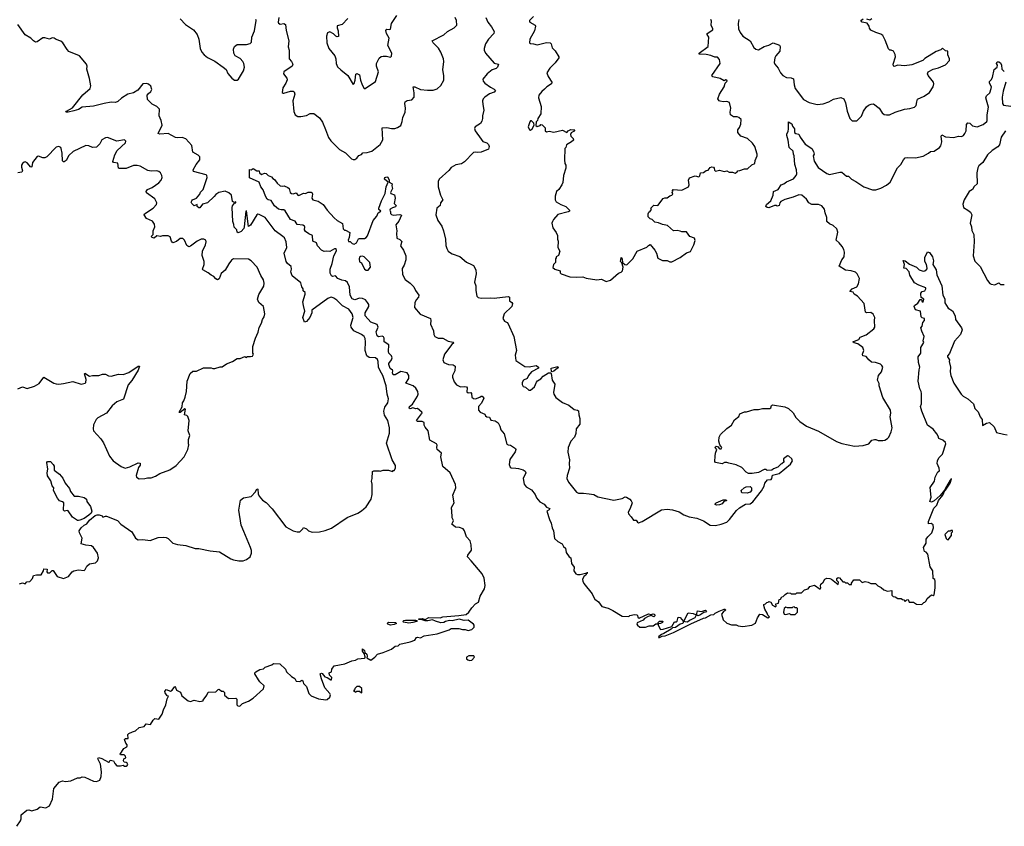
# Model space of a CAD drawing. Extents: x 2240384 to 2404287, y 351326 to 526670.
# Tile 161 of 256: x 2307606 to 2318145, y 445494 to 454122. Entities that reach past the tile are written whole.
import ezdxf

# ---------------------------------------------------------------- set-up
doc = ezdxf.new("R2010")
doc.units = 0

msp = doc.modelspace()

# ---------------------------------------------------------------- linework, layer by layer
at = {"layer": '0CON20XD'}
for points in [[(2309325, 454130), (2309380, 454070), (2309465, 454013), (2309505, 453965), (2309525, 453915), (2309537, 453815), (2309556, 453776), (2309581, 453745), (2309615, 453718), (2309695, 453679), (2309785, 453614), (2309815, 453589), (2309835, 453547), (2309876, 453496), (2309907, 453477), (2309933, 453477), (2309948, 453485), (2310001, 453575), (2310012, 453615), (2310006, 453655), (2309995, 453677), (2309965, 453707), (2309913, 453735), (2309897, 453765), (2309894, 453806), (2309904, 453836), (2309935, 453858), (2310035, 453858), (2310072, 453868), (2310087, 453883), (2310090, 453935), (2310118, 454005), (2310136, 454115), (2310135, 454126)], [(2310381, 454145), (2310372, 454095), (2310376, 454085), (2310395, 454074), (2310435, 454080), (2310450, 454070), (2310458, 454008), (2310488, 453895), (2310481, 453831), (2310490, 453795), (2310489, 453705), (2310516, 453675), (2310530, 453645), (2310523, 453625), (2310434, 453565), (2310429, 453545), (2310466, 453496), (2310468, 453478), (2310456, 453444), (2310423, 453395), (2310417, 453345), (2310425, 453337), (2310435, 453337), (2310505, 453358), (2310535, 453359), (2310545, 453352), (2310550, 453325), (2310529, 453255), (2310539, 453139), (2310555, 453105), (2310585, 453086), (2310615, 453086), (2310675, 453098), (2310715, 453119), (2310755, 453119), (2310814, 453074), (2310847, 453025), (2310879, 452949), (2310912, 452862), (2310936, 452825), (2311028, 452735), (2311095, 452700), (2311158, 452635), (2311175, 452627), (2311195, 452627), (2311215, 452640), (2311235, 452670), (2311265, 452680), (2311280, 452700), (2311327, 452703), (2311374, 452715), (2311465, 452786), (2311492, 452838), (2311485, 452967), (2311535, 452969), (2311587, 452957), (2311622, 452958), (2311651, 452969), (2311685, 452992), (2311701, 453035), (2311707, 453075), (2311732, 453135), (2311736, 453175), (2311729, 453225), (2311733, 453245), (2311755, 453259), (2311805, 453266), (2311827, 453295), (2311830, 453340), (2311818, 453405), (2311835, 453406), (2311895, 453377), (2311972, 453368), (2312033, 453367), (2312075, 453384), (2312115, 453420), (2312147, 453475), (2312147, 453525), (2312135, 453585), (2312146, 453676), (2312144, 453705), (2312115, 453775), (2312088, 453818), (2312032, 453875), (2312020, 453895), (2312145, 453960), (2312186, 453995), (2312256, 454034), (2312285, 454065), (2312283, 454115), (2312269, 454145)], [(2311119, 454135), (2311059, 454071), (2311004, 454056), (2311004, 454036), (2311016, 454004), (2311018, 453942), (2311005, 453939), (2310991, 453945), (2310965, 453971), (2310925, 453991), (2310899, 453981), (2310889, 453945), (2310892, 453875), (2310914, 453815), (2310978, 453735), (2310990, 453705), (2310994, 453654), (2311009, 453619), (2311042, 453585), (2311118, 453525), (2311175, 453430), (2311185, 453440), (2311196, 453475), (2311205, 453538), (2311215, 453547), (2311243, 453533), (2311254, 453475), (2311273, 453425), (2311295, 453388), (2311305, 453387), (2311415, 453460), (2311447, 453565), (2311426, 453625), (2311424, 453655), (2311455, 453711), (2311475, 453729), (2311495, 453734), (2311534, 453734), (2311575, 453722), (2311587, 453733), (2311588, 453765), (2311547, 453845), (2311561, 453925), (2311531, 453975), (2311524, 454006), (2311535, 454022), (2311565, 454017), (2311575, 454022), (2311587, 454083), (2311644, 454166)], [(2312596, 454145), (2312616, 454095), (2312656, 454045), (2312684, 453995), (2312681, 453975), (2312625, 453915), (2312592, 453865), (2312577, 453815), (2312577, 453795), (2312591, 453765), (2312685, 453658), (2312730, 453645), (2312720, 453615), (2312705, 453602), (2312663, 453587), (2312608, 453542), (2312564, 453485), (2312568, 453465), (2312585, 453445), (2312645, 453401), (2312685, 453381), (2312699, 453365), (2312685, 453346), (2312635, 453328), (2312586, 453295), (2312568, 453275), (2312561, 453255), (2312562, 453215), (2312574, 453155), (2312558, 453095), (2312561, 453065), (2312554, 453036), (2312537, 453013), (2312483, 452975), (2312473, 452957), (2312480, 452935), (2312546, 452846), (2312565, 452821), (2312605, 452804), (2312625, 452788), (2312632, 452765), (2312623, 452737), (2312545, 452704), (2312505, 452701), (2312485, 452706), (2312465, 452701), (2312368, 452602), (2312335, 452580), (2312275, 452569), (2312225, 452542), (2312199, 452511), (2312095, 452418), (2312087, 452393), (2312087, 452335), (2312112, 452245), (2312134, 452195), (2312112, 452165), (2312108, 452135), (2312072, 452105), (2312061, 452035), (2312082, 451975), (2312124, 451915), (2312142, 451865), (2312164, 451776), (2312166, 451706), (2312177, 451675), (2312193, 451645), (2312206, 451636), (2312235, 451619), (2312318, 451588), (2312387, 451527), (2312443, 451503), (2312463, 451493), (2312487, 451445), (2312492, 451405), (2312473, 451315), (2312488, 451275), (2312488, 451225), (2312500, 451165), (2312515, 451150), (2312545, 451143), (2312642, 451148), (2312685, 451144), (2312835, 451160), (2312847, 451155), (2312848, 451115), (2312875, 451098), (2312882, 451085), (2312872, 451055), (2312790, 450975), (2312778, 450925), (2312797, 450897), (2312823, 450883), (2312835, 450868), (2312895, 450735), (2312922, 450585), (2312910, 450535), (2312916, 450476), (2313014, 450414), (2313060, 450410), (2313135, 450423), (2313160, 450405), (2313158, 450395), (2313086, 450355), (2313053, 450317), (2313037, 450285), (2313000, 450265), (2312985, 450240), (2312985, 450220), (2312995, 450200), (2313021, 450191), (2313055, 450160), (2313072, 450158), (2313116, 450195), (2313136, 450244), (2313150, 450260), (2313185, 450280), (2313210, 450310), (2313265, 450346), (2313290, 450345), (2313296, 450336), (2313306, 450265), (2313334, 450225), (2313319, 450135), (2313323, 450115), (2313345, 450082), (2313415, 450027), (2313485, 449998), (2313542, 449952), (2313575, 449947), (2313588, 449938), (2313590, 449895), (2313600, 449855), (2313600, 449795), (2313563, 449745), (2313557, 449695), (2313544, 449656), (2313504, 449615), (2313476, 449545), (2313474, 449495), (2313492, 449415), (2313487, 449375), (2313491, 449325), (2313466, 449245), (2313462, 449215), (2313482, 449175), (2313565, 449067), (2313586, 449056), (2313642, 449058), (2313701, 449049), (2313752, 449042), (2313795, 449020), (2313965, 448981), (2314055, 448999), (2314085, 449020), (2314100, 449015), (2314135, 448992), (2314152, 448975), (2314160, 448955), (2314142, 448895), (2314120, 448855), (2314123, 448835), (2314152, 448805), (2314175, 448770), (2314205, 448770), (2314217, 448747), (2314231, 448741), (2314268, 448755), (2314475, 448878), (2314535, 448888), (2314595, 448878), (2314665, 448858), (2314715, 448826), (2314770, 448805), (2314855, 448791), (2314925, 448761), (2314995, 448717), (2315055, 448710), (2315115, 448725), (2315175, 448748), (2315203, 448775), (2315277, 448873), (2315309, 448901), (2315375, 448940), (2315425, 448944), (2315452, 448965), (2315547, 449083), (2315576, 449134), (2315580, 449165), (2315611, 449199), (2315648, 449205), (2315658, 449215), (2315665, 449250), (2315735, 449268), (2315855, 449368), (2315878, 449405), (2315870, 449425), (2315840, 449455), (2315823, 449457), (2315780, 449425), (2315780, 449405), (2315787, 449393), (2315765, 449370), (2315752, 449368), (2315720, 449335), (2315673, 449317), (2315655, 449302), (2315605, 449300), (2315595, 449310), (2315575, 449310), (2315515, 449278), (2315445, 449267), (2315407, 449267), (2315381, 449281), (2315335, 449333), (2315275, 449361), (2315195, 449377), (2315175, 449387), (2315150, 449385), (2315125, 449372), (2315054, 449384), (2315048, 449395), (2315050, 449455), (2315053, 449485), (2315068, 449525), (2315050, 449545), (2315052, 449555), (2315060, 449560), (2315082, 449555), (2315094, 449534), (2315101, 449531), (2315115, 449532), (2315122, 449545), (2315100, 449575), (2315090, 449615), (2315093, 449655), (2315108, 449685), (2315175, 449748), (2315226, 449784), (2315257, 449843), (2315303, 449877), (2315315, 449908), (2315365, 449927), (2315385, 449928), (2315467, 449953), (2315515, 449952), (2315555, 449962), (2315635, 449963), (2315645, 449970), (2315653, 449997), (2315665, 450003), (2315795, 449982), (2315835, 449962), (2315885, 449918), (2315915, 449868), (2315956, 449826), (2316026, 449776), (2316155, 449720), (2316350, 449610), (2316405, 449589), (2316542, 449562), (2316634, 449566), (2316694, 449586), (2316726, 449624), (2316755, 449633), (2316770, 449630), (2316795, 449622), (2316845, 449620), (2316865, 449623), (2316896, 449644), (2316908, 449655), (2316933, 449715), (2316943, 449755), (2316924, 449875), (2316932, 449915), (2316925, 449945), (2316845, 450082), (2316806, 450205), (2316805, 450230), (2316789, 450265), (2316798, 450315), (2316830, 450355), (2316844, 450405), (2316834, 450425), (2316819, 450439), (2316765, 450456), (2316725, 450459), (2316693, 450483), (2316665, 450518), (2316632, 450525), (2316628, 450545), (2316642, 450585), (2316631, 450615), (2316576, 450655), (2316538, 450665), (2316523, 450675), (2316588, 450702), (2316603, 450727), (2316668, 450752), (2316747, 450815), (2316760, 450835), (2316754, 450904), (2316758, 450938), (2316742, 450972), (2316715, 450990), (2316675, 450987), (2316658, 450995), (2316644, 451085), (2316574, 451164), (2316537, 451185), (2316526, 451206), (2316492, 451215), (2316517, 451245), (2316566, 451264), (2316584, 451296), (2316594, 451354), (2316571, 451405), (2316552, 451422), (2316505, 451436), (2316445, 451442), (2316377, 451485), (2316406, 451555), (2316431, 451585), (2316434, 451635), (2316426, 451665), (2316408, 451695), (2316377, 451737), (2316346, 451765), (2316362, 451848), (2316354, 451884), (2316312, 451922), (2316275, 451938), (2316244, 451964), (2316246, 452005), (2316228, 452055), (2316222, 452095), (2316190, 452130), (2316156, 452146), (2316085, 452146), (2316054, 452165), (2316027, 452203), (2315977, 452245), (2315945, 452249), (2315885, 452225), (2315795, 452198), (2315753, 452177), (2315741, 452165), (2315735, 452134), (2315715, 452128), (2315705, 452136), (2315684, 452136), (2315625, 452110), (2315605, 452113), (2315593, 452125), (2315601, 452145), (2315647, 452183), (2315672, 452245), (2315676, 452285), (2315725, 452306), (2315756, 452355), (2315785, 452367), (2315815, 452389), (2315889, 452421), (2315918, 452455), (2315924, 452475), (2315921, 452515), (2315902, 452572), (2315896, 452665), (2315887, 452685), (2315884, 452715), (2315842, 452755), (2315831, 452835), (2315816, 452885), (2315817, 452903), (2315832, 452928), (2315836, 452954), (2315835, 453030), (2315869, 453009), (2315878, 452985), (2315900, 452955), (2315899, 452915), (2315914, 452904), (2315945, 452897), (2315959, 452865), (2316012, 452792), (2316083, 452745), (2316102, 452712), (2316108, 452685), (2316100, 452665), (2316108, 452608), (2316151, 452541), (2316246, 452476), (2316275, 452466), (2316385, 452491), (2316405, 452490), (2316455, 452448), (2316477, 452447), (2316508, 452415), (2316555, 452393), (2316641, 452335), (2316735, 452304), (2316768, 452302), (2316825, 452319), (2316885, 452354), (2316924, 452386), (2317001, 452539), (2317036, 452574), (2317067, 452625), (2317085, 452643), (2317105, 452649), (2317196, 452644), (2317275, 452664), (2317335, 452694), (2317355, 452711), (2317395, 452716), (2317451, 452755), (2317466, 452774), (2317475, 452815), (2317470, 452875), (2317475, 452891), (2317515, 452871), (2317605, 452861), (2317655, 452876), (2317687, 452873), (2317707, 452883), (2317724, 452905), (2317736, 452935), (2317739, 453001), (2317755, 453020), (2317775, 453014), (2317805, 452986), (2317855, 452976), (2317917, 453003), (2317956, 453034), (2317962, 453045), (2317961, 453105), (2317975, 453185), (2317947, 453285), (2317953, 453307), (2317990, 453340), (2318004, 453385), (2318006, 453406), (2317988, 453445), (2317988, 453462), (2318005, 453478), (2318020, 453505), (2318035, 453590), (2318070, 453615), (2318072, 453635), (2318060, 453655), (2318070, 453670), (2318085, 453672), (2318105, 453662), (2318116, 453636)], [(2313104, 454155), (2313063, 454115), (2313062, 454105), (2313068, 454095), (2313123, 454065), (2313128, 454055), (2313116, 454005), (2313067, 453915), (2313063, 453875), (2313075, 453868), (2313105, 453866), (2313145, 453854), (2313245, 453879), (2313285, 453876), (2313294, 453865), (2313305, 453822), (2313338, 453788), (2313376, 453725), (2313376, 453715), (2313338, 453662), (2313282, 453605), (2313250, 453555), (2313262, 453515), (2313302, 453455), (2313298, 453435), (2313248, 453405), (2313225, 453378), (2313194, 453356), (2313164, 453315), (2313160, 453285), (2313187, 453195), (2313183, 453117), (2313152, 453065), (2313147, 453043), (2313135, 453030), (2313132, 452992), (2313145, 452980), (2313178, 452992), (2313185, 453000), (2313198, 452998), (2313230, 452965), (2313232, 452935), (2313244, 452924), (2313275, 452930), (2313325, 452919), (2313415, 452939), (2313464, 452916), (2313478, 452935), (2313505, 452949), (2313548, 452945), (2313535, 452928), (2313508, 452912), (2313500, 452895), (2313506, 452875), (2313531, 452851), (2313533, 452835), (2313514, 452816), (2313460, 452785), (2313450, 452755), (2313440, 452745), (2313438, 452625), (2313442, 452585), (2313452, 452565), (2313452, 452535), (2313428, 452455), (2313419, 452381), (2313410, 452355), (2313377, 452305), (2313352, 452285), (2313338, 452235), (2313338, 452195), (2313350, 452175), (2313397, 452147), (2313450, 452125), (2313492, 452085), (2313490, 452075), (2313475, 452068), (2313365, 452037), (2313318, 451985), (2313308, 451965), (2313303, 451945), (2313313, 451895), (2313350, 451845), (2313363, 451815), (2313363, 451775), (2313370, 451755), (2313367, 451687), (2313388, 451645), (2313375, 451600), (2313350, 451585), (2313350, 451575), (2313340, 451565), (2313340, 451525), (2313320, 451505), (2313313, 451473), (2313333, 451453), (2313390, 451435), (2313390, 451415), (2313400, 451405), (2313495, 451370), (2313565, 451367), (2313635, 451372), (2313668, 451358), (2313785, 451340), (2313835, 451348), (2313885, 451322), (2313930, 451335), (2314015, 451410), (2314045, 451423), (2314057, 451435), (2314064, 451475), (2314052, 451522), (2314038, 451535), (2314045, 451580), (2314055, 451560), (2314060, 451525), (2314084, 451504), (2314105, 451501), (2314169, 451565), (2314215, 451648), (2314320, 451690), (2314335, 451707), (2314355, 451716), (2314406, 451656), (2314423, 451625), (2314435, 451573), (2314488, 451548), (2314535, 451548), (2314565, 451533), (2314585, 451533), (2314675, 451577), (2314745, 451629), (2314786, 451644), (2314823, 451715), (2314835, 451760)], [(2314835, 451760), (2314830, 451785), (2314780, 451805), (2314745, 451852), (2314695, 451852), (2314675, 451862), (2314645, 451866), (2314604, 451864), (2314540, 451920), (2314485, 451930), (2314445, 451950), (2314405, 451957), (2314376, 451986), (2314354, 451994), (2314332, 452015), (2314332, 452045), (2314340, 452065), (2314356, 452074), (2314367, 452093), (2314362, 452105), (2314368, 452115), (2314395, 452140), (2314438, 452135), (2314495, 452208), (2314513, 452217), (2314535, 452218), (2314565, 452240), (2314588, 452245), (2314598, 452255), (2314590, 452275), (2314597, 452283), (2314592, 452295), (2314600, 452305), (2314695, 452300), (2314765, 452333), (2314771, 452355), (2314764, 452405), (2314775, 452430), (2314835, 452452), (2314877, 452443), (2314887, 452453), (2314892, 452485), (2314925, 452489), (2314952, 452508), (2314976, 452514), (2314998, 452542), (2315015, 452548), (2315034, 452544), (2315041, 452535), (2315042, 452512), (2315053, 452503), (2315095, 452514), (2315145, 452499), (2315175, 452507), (2315201, 452491), (2315235, 452492), (2315265, 452479), (2315286, 452494), (2315293, 452507), (2315315, 452508), (2315365, 452528), (2315395, 452528), (2315441, 452569), (2315473, 452585), (2315477, 452615), (2315498, 452665), (2315498, 452685), (2315473, 452765), (2315450, 452800), (2315395, 452850), (2315325, 452878), (2315292, 452915), (2315293, 452945), (2315310, 452970), (2315323, 453005), (2315329, 453055), (2315305, 453076), (2315285, 453082), (2315245, 453083), (2315215, 453104), (2315209, 453135), (2315218, 453175), (2315205, 453237), (2315175, 453248), (2315135, 453244), (2315105, 453250), (2315094, 453254), (2315077, 453275), (2315095, 453326), (2315146, 453405), (2315156, 453444), (2315178, 453465), (2315175, 453477), (2315165, 453479), (2315145, 453470), (2315105, 453494), (2315025, 453511), (2315014, 453525), (2315104, 453655), (2315095, 453698), (2315075, 453720), (2315045, 453721), (2315005, 453738), (2314955, 453749), (2314883, 453753), (2314878, 453755), (2314879, 453765), (2314974, 453835), (2314984, 453934), (2314963, 453963), (2314964, 453975), (2315024, 454015), (2315026, 454025), (2315007, 454065), (2315012, 454105), (2315002, 454125)], [(2315303, 454125), (2315297, 454083), (2315301, 454025), (2315318, 453985), (2315346, 453946), (2315426, 453895), (2315464, 453825), (2315486, 453806), (2315515, 453801), (2315575, 453834), (2315625, 453849), (2315670, 453875), (2315739, 453849), (2315744, 453835), (2315742, 453785), (2315698, 453735), (2315688, 453715), (2315682, 453665), (2315688, 453645), (2315724, 453604), (2315748, 453555), (2315775, 453526), (2315815, 453505), (2315862, 453502), (2315889, 453489), (2315894, 453425), (2315906, 453386), (2315995, 453270), (2316055, 453237), (2316143, 453217), (2316205, 453223), (2316265, 453244), (2316315, 453273), (2316395, 453290), (2316428, 453275), (2316444, 453234), (2316463, 453145), (2316492, 453065), (2316515, 453042), (2316545, 453040), (2316565, 453040), (2316615, 453090), (2316638, 453145), (2316670, 453190), (2316692, 453208), (2316721, 453219), (2316745, 453222), (2316806, 453176), (2316836, 453126), (2316860, 453110), (2316885, 453104), (2316915, 453106), (2316976, 453134), (2317075, 453166), (2317135, 453171), (2317184, 453186), (2317202, 453205), (2317207, 453245), (2317217, 453273), (2317286, 453304), (2317345, 453342), (2317382, 453405), (2317390, 453435), (2317388, 453455), (2317330, 453525), (2317322, 453545), (2317330, 453565), (2317385, 453592), (2317442, 453608), (2317515, 453638), (2317558, 453685), (2317558, 453705), (2317540, 453745), (2317540, 453785), (2317515, 453790), (2317485, 453818), (2317465, 453800), (2317415, 453782), (2317295, 453707), (2317274, 453686), (2317155, 453638), (2317075, 453628), (2317005, 453636), (2316965, 453620), (2316958, 453628), (2316957, 453645), (2316980, 453725), (2316975, 453750), (2316958, 453785), (2316935, 453798), (2316918, 453798), (2316905, 453810), (2316870, 453905), (2316845, 453952), (2316825, 453967), (2316770, 453985), (2316715, 454012), (2316703, 454033), (2316700, 454055), (2316678, 454085), (2316625, 454097), (2316610, 454115), (2316635, 454131)], [(2316670, 454130), (2316705, 454121), (2316728, 454135)], [(2311465, 450365), (2311447, 450405), (2311443, 450465), (2311435, 450489), (2311415, 450504), (2311345, 450510), (2311323, 450525), (2311303, 450585), (2311306, 450676), (2311303, 450713), (2311294, 450734), (2311266, 450756), (2311184, 450794), (2311153, 450833), (2311152, 450855), (2311174, 450935), (2311165, 450975), (2311128, 451025), (2311061, 451061), (2311002, 451122), (2310967, 451145), (2310945, 451153), (2310929, 451151), (2310905, 451140), (2310734, 451015), (2310734, 450985), (2310711, 450935), (2310676, 450894), (2310655, 450887), (2310638, 450935), (2310659, 451005), (2310644, 451064), (2310636, 451105), (2310661, 451185), (2310660, 451205), (2310642, 451222), (2310642, 451245), (2310626, 451266), (2310617, 451307), (2310522, 451382), (2310510, 451425), (2310516, 451455), (2310512, 451482), (2310473, 451513), (2310458, 451535), (2310436, 451625), (2310466, 451686), (2310457, 451747), (2310439, 451789), (2310424, 451805), (2310341, 451865), (2310235, 452007), (2310170, 452040), (2310155, 452042), (2310145, 452034), (2310075, 451925), (2310055, 451909), (2310035, 452078), (2310025, 452075), (2310010, 451905), (2310005, 451890), (2309975, 451856), (2309945, 451844), (2309935, 451850), (2309931, 451875), (2309903, 451903), (2309900, 451930), (2309887, 451965), (2309882, 452115), (2309885, 452130), (2309905, 452160), (2309918, 452165), (2309920, 452175), (2309905, 452168), (2309885, 452178), (2309875, 452245), (2309845, 452269), (2309805, 452289), (2309736, 452275), (2309706, 452254), (2309689, 452231), (2309615, 452164), (2309562, 452148), (2309535, 452110), (2309525, 452110), (2309506, 452125), (2309506, 452146), (2309475, 452132), (2309450, 452155), (2309442, 452172), (2309448, 452185), (2309457, 452195), (2309497, 452213), (2309533, 452255), (2309542, 452278), (2309569, 452305), (2309614, 452434), (2309610, 452455), (2309602, 452462), (2309465, 452498), (2309464, 452515), (2309496, 452574), (2309533, 452625), (2309534, 452655), (2309516, 452675), (2309461, 452705), (2309449, 452775), (2309385, 452848), (2309345, 452863), (2309295, 452859), (2309275, 452862), (2309195, 452906), (2309105, 452899), (2309089, 452905), (2309131, 452995), (2309121, 453045), (2309098, 453095), (2309101, 453165), (2309075, 453194), (2309025, 453219), (2308975, 453270), (2308972, 453315), (2308981, 453329), (2309011, 453355), (2309019, 453375), (2309010, 453410), (2308985, 453434), (2308965, 453441), (2308925, 453437), (2308872, 453368), (2308825, 453341), (2308763, 453327), (2308695, 453283), (2308655, 453246), (2308632, 453238), (2308585, 453242), (2308510, 453225), (2308395, 453199), (2308275, 453188), (2308235, 453162), (2308185, 453146), (2308125, 453132), (2308100, 453135), (2308108, 453145), (2308170, 453180), (2308283, 453317), (2308362, 453385), (2308366, 453415), (2308353, 453495), (2308324, 453595), (2308327, 453625), (2308320, 453645), (2308246, 453736), (2308133, 453783), (2308113, 453805), (2308069, 453875), (2308045, 453891), (2307995, 453910), (2307975, 453926), (2307955, 453930), (2307925, 453914), (2307875, 453930), (2307855, 453930), (2307795, 453887), (2307775, 453883), (2307753, 453895), (2307725, 453924), (2307665, 453962), (2307585, 454071)], [(2318116, 453636), (2318118, 453595), (2318145, 453570)], [(2318162, 453455), (2318132, 453358), (2318121, 453295), (2318127, 453225), (2318135, 453208), (2318215, 453198)], [(2313075, 452941), (2313092, 452955), (2313112, 452995), (2313110, 453015), (2313085, 453040), (2313075, 453040), (2313065, 453030), (2313050, 452975), (2313063, 452945), (2313075, 452941)], [(2307585, 450172), (2307635, 450196), (2307685, 450178), (2307765, 450202), (2307815, 450231), (2307865, 450298), (2307970, 450235), (2307995, 450226), (2308025, 450222), (2308075, 450229), (2308175, 450252), (2308265, 450223), (2308307, 450233), (2308315, 450240), (2308316, 450275), (2308300, 450335), (2308305, 450340), (2308355, 450310), (2308385, 450317), (2308455, 450318), (2308491, 450329), (2308525, 450330), (2308557, 450313), (2308585, 450308), (2308665, 450332), (2308715, 450328), (2308775, 450349), (2308875, 450417), (2308890, 450415), (2308876, 450375), (2308806, 450264), (2308768, 450215), (2308716, 450064), (2308647, 450033), (2308597, 449993), (2308535, 449912), (2308442, 449865), (2308424, 449846), (2308395, 449790), (2308393, 449745), (2308398, 449725), (2308475, 449638), (2308503, 449595), (2308568, 449455), (2308605, 449403), (2308694, 449344), (2308736, 449326), (2308785, 449338), (2308875, 449383), (2308895, 449378), (2308896, 449356), (2308879, 449331), (2308852, 449245), (2308857, 449227), (2308885, 449211), (2308945, 449213), (2308975, 449223), (2309015, 449220), (2309059, 449241), (2309105, 449267), (2309214, 449306), (2309282, 449355), (2309368, 449445), (2309406, 449524), (2309418, 449575), (2309412, 449585), (2309413, 449633), (2309427, 449675), (2309410, 449725), (2309420, 449835), (2309406, 449876), (2309395, 449888), (2309372, 449895), (2309380, 449955), (2309375, 449958), (2309325, 449922), (2309315, 449920), (2309313, 449925), (2309345, 449980), (2309348, 450025), (2309362, 450045), (2309378, 450085), (2309390, 450145), (2309398, 450255), (2309431, 450339), (2309458, 450362), (2309497, 450363), (2309575, 450398), (2309655, 450400), (2309675, 450390), (2309695, 450390), (2309751, 450409), (2309772, 450408), (2309819, 450441), (2309884, 450466), (2309933, 450497), (2309965, 450497), (2310015, 450520), (2310025, 450510), (2310045, 450520), (2310075, 450518), (2310097, 450523), (2310110, 450545), (2310100, 450555), (2310102, 450625), (2310130, 450715), (2310160, 450780), (2310171, 450829), (2310196, 450875), (2310204, 450915), (2310223, 450945), (2310231, 450975), (2310216, 451056), (2310165, 451097), (2310153, 451133), (2310165, 451182), (2310218, 451272), (2310224, 451305), (2310215, 451338), (2310186, 451385), (2310147, 451475), (2310085, 451542), (2310055, 451559), (2309895, 451564), (2309875, 451551), (2309845, 451512), (2309805, 451443), (2309763, 451407), (2309741, 451349), (2309725, 451340), (2309705, 451349), (2309685, 451374), (2309655, 451390), (2309625, 451416), (2309566, 451446), (2309564, 451455), (2309581, 451505), (2309582, 451535), (2309560, 451600), (2309563, 451647), (2309596, 451715), (2309603, 451745), (2309598, 451765), (2309576, 451776), (2309550, 451775), (2309505, 451754), (2309435, 451701), (2309415, 451694), (2309395, 451707), (2309371, 451765), (2309353, 451783), (2309325, 451781), (2309285, 451749), (2309245, 451734), (2309232, 451752), (2309218, 451798), (2309195, 451812), (2309135, 451810), (2309115, 451802), (2309075, 451809), (2309045, 451787), (2309024, 451794), (2309015, 451803), (2309034, 451826), (2309036, 451864), (2309053, 451905), (2309049, 451935), (2309029, 451969), (2308964, 451995), (2308938, 452035), (2308942, 452045), (2309035, 452106), (2309069, 452145), (2309074, 452165), (2309051, 452205), (2308962, 452272), (2308959, 452285), (2308975, 452305), (2309023, 452327), (2309094, 452376), (2309119, 452405), (2309130, 452435), (2309128, 452455), (2309112, 452485), (2309095, 452500), (2309075, 452507), (2309015, 452501), (2308978, 452508), (2308895, 452554), (2308865, 452562), (2308825, 452561), (2308745, 452530), (2308675, 452529), (2308664, 452534), (2308656, 452586), (2308610, 452595), (2308603, 452605), (2308624, 452676), (2308648, 452722), (2308740, 452805), (2308742, 452822), (2308727, 452837), (2308645, 452823), (2308545, 452861), (2308523, 452857), (2308485, 452837), (2308465, 452794), (2308430, 452760), (2308385, 452756), (2308345, 452774), (2308315, 452777), (2308178, 452712), (2308132, 452668), (2308105, 452617), (2308083, 452603), (2308075, 452602), (2308064, 452614), (2308062, 452695), (2308051, 452745), (2308045, 452757), (2308025, 452767), (2307995, 452759), (2307896, 452654), (2307875, 452644), (2307854, 452644), (2307807, 452663), (2307795, 452660), (2307742, 452595), (2307735, 452550), (2307726, 452544), (2307685, 452593), (2307665, 452603), (2307655, 452600), (2307637, 452585), (2307626, 452565), (2307624, 452545), (2307636, 452505), (2307628, 452492), (2307585, 452486)], [(2318156, 452934), (2318110, 452865), (2318093, 452785), (2318075, 452763), (2318015, 452724), (2317964, 452676), (2317914, 452596), (2317872, 452558), (2317861, 452539), (2317849, 452485), (2317854, 452365), (2317822, 452338), (2317803, 452307), (2317767, 452285), (2317714, 452195), (2317702, 452148), (2317707, 452115), (2317756, 452086), (2317783, 452065), (2317797, 452035), (2317779, 451945), (2317794, 451905), (2317798, 451868), (2317820, 451825), (2317822, 451745), (2317810, 451595), (2317829, 451539), (2317885, 451482), (2317964, 451334), (2317991, 451301), (2318004, 451294), (2318045, 451286), (2318085, 451307), (2318105, 451288), (2318145, 451290)], [(2310299, 452189), (2310265, 452194), (2310255, 452202), (2310236, 452235), (2310211, 452301), (2310189, 452335), (2310170, 452385), (2310065, 452432), (2310065, 452520), (2310085, 452518), (2310105, 452530), (2310145, 452507), (2310170, 452505), (2310172, 452485), (2310195, 452468), (2310225, 452480), (2310245, 452478), (2310266, 452456), (2310300, 452440), (2310314, 452424), (2310334, 452414), (2310362, 452372), (2310395, 452344), (2310415, 452340), (2310436, 452346), (2310477, 452327), (2310489, 452315), (2310500, 452275), (2310515, 452262), (2310535, 452258), (2310565, 452270), (2310582, 452245), (2310595, 452243), (2310645, 452268), (2310665, 452263), (2310695, 452278), (2310725, 452277), (2310735, 452270), (2310741, 452255), (2310734, 452215), (2310745, 452197), (2310802, 452182), (2310856, 452146), (2310896, 452086), (2310972, 452002), (2311004, 451974), (2311063, 451943), (2311070, 451885), (2311082, 451872), (2311095, 451870), (2311140, 451845), (2311132, 451792), (2311122, 451765), (2311125, 451750), (2311145, 451750), (2311165, 451730), (2311185, 451722), (2311210, 451735), (2311233, 451777), (2311245, 451782), (2311297, 451783), (2311315, 451792), (2311328, 451812), (2311390, 451975), (2311429, 452021), (2311442, 452058), (2311470, 452075), (2311451, 452091), (2311450, 452105), (2311477, 452183), (2311518, 452265), (2311528, 452335), (2311550, 452385), (2311511, 452415), (2311515, 452434), (2311535, 452442), (2311547, 452437), (2311560, 452405), (2311560, 452385), (2311592, 452365), (2311590, 452345), (2311598, 452315), (2311576, 452275), (2311577, 452265), (2311619, 452249), (2311626, 452215), (2311613, 452155), (2311637, 452135), (2311628, 452122), (2311595, 452111), (2311572, 452095), (2311568, 452085), (2311576, 452066), (2311575, 452050), (2311585, 452038), (2311605, 452030), (2311675, 452040), (2311692, 452032), (2311665, 451968), (2311631, 451929), (2311643, 451865), (2311640, 451835), (2311643, 451785), (2311675, 451770), (2311695, 451750), (2311683, 451703), (2311715, 451658), (2311740, 451595), (2311740, 451555), (2311720, 451495), (2311699, 451461), (2311705, 451395), (2311733, 451343), (2311786, 451305), (2311824, 451265), (2311843, 451225), (2311877, 451175), (2311874, 451155), (2311849, 451125), (2311834, 451095), (2311832, 451045), (2311891, 450971), (2312004, 450925), (2312008, 450905), (2312002, 450865), (2312034, 450795), (2312040, 450755), (2312051, 450735), (2312087, 450717), (2312135, 450716), (2312192, 450682), (2312245, 450672), (2312252, 450665), (2312232, 450648), (2312153, 450545), (2312136, 450485), (2312145, 450457), (2312195, 450434), (2312245, 450432), (2312267, 450415), (2312262, 450365), (2312239, 450315), (2312237, 450297), (2312255, 450249), (2312281, 450215), (2312325, 450195), (2312365, 450200), (2312388, 450195), (2312396, 450184), (2312392, 450142), (2312405, 450132), (2312435, 450134), (2312443, 450125), (2312446, 450086), (2312465, 450070), (2312485, 450068), (2312530, 450085), (2312545, 450097), (2312555, 450097), (2312574, 450075), (2312549, 450021), (2312516, 449985), (2312518, 449945), (2312535, 449924), (2312584, 449904), (2312592, 449885), (2312605, 449874), (2312635, 449870), (2312648, 449838), (2312695, 449832), (2312729, 449809), (2312746, 449776), (2312757, 449735), (2312793, 449693), (2312822, 449582), (2312835, 449573), (2312861, 449571), (2312914, 449534), (2312918, 449525), (2312909, 449501), (2312851, 449419), (2312844, 449365), (2312856, 449336), (2312865, 449330), (2312916, 449324), (2312945, 449323), (2312995, 449307), (2313015, 449293), (2313023, 449275), (2312994, 449215), (2313004, 449154), (2313027, 449127), (2313084, 449094), (2313123, 449045), (2313138, 449008), (2313174, 448964), (2313219, 448939), (2313245, 448907), (2313279, 448895), (2313275, 448881), (2313248, 448865), (2313277, 448775), (2313296, 448736), (2313306, 448685), (2313321, 448655), (2313331, 448571), (2313365, 448539), (2313412, 448515), (2313427, 448487), (2313448, 448468), (2313454, 448424), (2313488, 448378), (2313507, 448365), (2313514, 448304), (2313540, 448265), (2313538, 448225), (2313560, 448195), (2313575, 448186), (2313605, 448187), (2313677, 448204), (2313686, 448206), (2313677, 448204), (2313665, 448179), (2313644, 448165), (2313630, 448135), (2313633, 448115), (2313645, 448090), (2313735, 447980), (2313747, 447947), (2313762, 447925), (2313802, 447895), (2313836, 447846), (2313905, 447826), (2313954, 447804), (2314053, 447743), (2314125, 447740), (2314135, 447750), (2314185, 447760), (2314210, 447755), (2314218, 447748), (2314222, 447732), (2314235, 447722), (2314335, 447766), (2314365, 447759), (2314385, 447767), (2314402, 447765), (2314404, 447745), (2314395, 447736), (2314365, 447748), (2314332, 447738), (2314294, 447716), (2314280, 447700), (2314215, 447669), (2314212, 447655), (2314218, 447645), (2314245, 447623), (2314305, 447624), (2314345, 447640), (2314385, 447638), (2314415, 447660), (2314440, 447660), (2314440, 447675), (2314453, 447687), (2314485, 447690), (2314490, 447685), (2314488, 447675), (2314465, 447662), (2314440, 447660), (2314440, 447645), (2314465, 447600), (2314495, 447604), (2314587, 447633), (2314615, 447680), (2314635, 447680), (2314645, 447690), (2314655, 447730), (2314675, 447728), (2314712, 447685), (2314704, 447665), (2314674, 447656), (2314625, 447621), (2314592, 447618), (2314579, 447601), (2314499, 447555), (2314475, 447547), (2314448, 447525), (2314442, 447515), (2314454, 447514), (2314482, 447528), (2314515, 447532), (2314605, 447566), (2314789, 447661), (2314925, 447721), (2314946, 447724), (2315004, 447756), (2315035, 447760), (2315050, 447775), (2315093, 447797), (2315146, 447816), (2315158, 447815), (2315160, 447805), (2315134, 447786), (2315119, 447765), (2315134, 447704), (2315175, 447668), (2315225, 447650), (2315275, 447648), (2315298, 447638), (2315345, 447633), (2315443, 447647), (2315483, 447667), (2315503, 447725), (2315528, 447762), (2315555, 447758), (2315615, 447723), (2315630, 447735), (2315612, 447752), (2315607, 447775), (2315583, 447815), (2315570, 447855), (2315572, 447868), (2315588, 447872), (2315602, 447888), (2315618, 447892), (2315625, 447900), (2315645, 447892), (2315665, 447860), (2315695, 447842), (2315702, 447848), (2315700, 447875), (2315728, 447882), (2315735, 447920), (2315748, 447922), (2315765, 447950), (2315778, 447952), (2315800, 447975), (2315825, 447990), (2315857, 447987), (2315865, 447980), (2315915, 447980), (2315925, 447990), (2315975, 447990), (2316007, 448023), (2316044, 448036), (2316065, 448058), (2316115, 448072), (2316175, 448030), (2316182, 448045), (2316176, 448065), (2316180, 448085), (2316206, 448104), (2316225, 448138), (2316245, 448148), (2316276, 448146), (2316295, 448138), (2316365, 448080), (2316370, 448105), (2316353, 448123), (2316354, 448146), (2316365, 448156), (2316381, 448151), (2316415, 448110), (2316435, 448110), (2316445, 448100), (2316467, 448097), (2316485, 448080), (2316508, 448082), (2316510, 448095), (2316535, 448130), (2316595, 448130), (2316625, 448102), (2316655, 448111), (2316686, 448106), (2316715, 448090), (2316765, 448090), (2316790, 448065), (2316827, 448047), (2316855, 448022), (2316895, 448010), (2316940, 448015), (2316942, 447965), (2316955, 447952), (2316975, 447950), (2317005, 447932), (2317042, 447932), (2317055, 447920), (2317068, 447918), (2317085, 447900), (2317102, 447918), (2317115, 447920), (2317125, 447890), (2317172, 447892), (2317205, 447870), (2317262, 447868), (2317283, 447887), (2317295, 447890), (2317310, 447905), (2317320, 447930), (2317365, 447970), (2317385, 447962), (2317395, 447970), (2317405, 448045), (2317406, 448116), (2317400, 448135), (2317382, 448145), (2317379, 448225), (2317352, 448268), (2317328, 448405), (2317310, 448425), (2317290, 448435), (2317280, 448475), (2317307, 448523), (2317310, 448565), (2317325, 448590), (2317370, 448635), (2317388, 448685), (2317385, 448720), (2317362, 448732), (2317335, 448730), (2317334, 448754), (2317392, 448898), (2317422, 448928), (2317441, 448979), (2317486, 449035), (2317510, 449085), (2317510, 449090), (2317505, 449088), (2317459, 449031), (2317395, 448976), (2317365, 448960), (2317347, 448967), (2317362, 449015), (2317353, 449117), (2317398, 449185), (2317405, 449230), (2317432, 449285), (2317452, 449298), (2317448, 449325), (2317426, 449376), (2317428, 449405), (2317444, 449436), (2317484, 449476), (2317518, 449585), (2317515, 449599), (2317486, 449625), (2317445, 449641), (2317436, 449666), (2317424, 449694), (2317385, 449741), (2317324, 449785), (2317263, 449935), (2317249, 449985), (2317259, 450015), (2317259, 450125), (2317256, 450146), (2317240, 450175), (2317224, 450255), (2317233, 450377), (2317240, 450405), (2317226, 450454), (2317224, 450515), (2317252, 450555), (2317252, 450615), (2317282, 450668), (2317278, 450688), (2317288, 450735), (2317261, 450791), (2317252, 450825), (2317267, 450843), (2317274, 450885), (2317290, 450905), (2317290, 450925), (2317265, 450934), (2317254, 450945), (2317246, 451006), (2317195, 451017), (2317181, 451055), (2317185, 451066), (2317220, 451090), (2317245, 451128), (2317258, 451128), (2317262, 451112), (2317278, 451102), (2317282, 451132), (2317255, 451150), (2317250, 451185)], [(2307576, 445494), (2307615, 445553), (2307622, 445575), (2307622, 445615), (2307683, 445667), (2307705, 445670), (2307735, 445660), (2307792, 445678), (2307825, 445702), (2307885, 445690), (2307925, 445712), (2307957, 445785), (2307973, 445897), (2308030, 445965), (2308065, 445982), (2308095, 445972), (2308155, 445982), (2308225, 446012), (2308255, 446013), (2308275, 446022), (2308305, 446020), (2308397, 445977), (2308427, 445973), (2308464, 445986), (2308478, 446025), (2308483, 446075), (2308470, 446160), (2308444, 446214), (2308450, 446230), (2308485, 446221), (2308555, 446180), (2308565, 446180), (2308575, 446200), (2308610, 446195), (2308624, 446164), (2308645, 446142), (2308685, 446140), (2308715, 446148), (2308728, 446138), (2308745, 446138), (2308756, 446144), (2308762, 446155), (2308755, 446170), (2308747, 446177), (2308725, 446180), (2308718, 446195), (2308722, 446215), (2308742, 446228), (2308738, 446245), (2308725, 446258), (2308685, 446260), (2308680, 446265), (2308722, 446325), (2308752, 446345), (2308758, 446355), (2308758, 446365), (2308742, 446385), (2308728, 446422), (2308738, 446432), (2308768, 446432), (2308764, 446475), (2308775, 446487), (2308814, 446506), (2308846, 446514), (2308885, 446550), (2308938, 446562), (2308960, 446590), (2309006, 446584), (2309035, 446630), (2309053, 446647), (2309095, 446640), (2309132, 446695), (2309145, 446740), (2309172, 446795), (2309183, 446857), (2309200, 446885), (2309185, 446890), (2309165, 446920), (2309161, 446935), (2309173, 446957), (2309222, 446938), (2309238, 446952), (2309265, 446990), (2309275, 446980), (2309285, 446950), (2309329, 446929), (2309341, 446891), (2309410, 446835), (2309435, 446830), (2309475, 446842), (2309535, 446828), (2309570, 446835), (2309570, 446845), (2309610, 446895), (2309622, 446928), (2309707, 446933), (2309731, 446959), (2309742, 446962), (2309765, 446940), (2309785, 446940), (2309798, 446925), (2309800, 446895), (2309842, 446862), (2309920, 446865), (2309930, 446855), (2309930, 446795), (2309942, 446782), (2309955, 446780), (2309966, 446784), (2309991, 446809), (2310055, 446831), (2310105, 446866), (2310214, 446966), (2310222, 446995), (2310175, 447038), (2310162, 447062), (2310123, 447125), (2310124, 447136), (2310135, 447148), (2310178, 447172), (2310215, 447180), (2310235, 447198), (2310305, 447222), (2310323, 447237), (2310392, 447232), (2310450, 447175), (2310462, 447145), (2310516, 447096), (2310550, 447075), (2310566, 447046), (2310606, 447044), (2310625, 447058), (2310635, 447050), (2310645, 447020), (2310675, 446990), (2310700, 446915), (2310725, 446890), (2310805, 446859), (2310883, 446847), (2310898, 446852), (2310926, 446874), (2310932, 446902), (2310926, 446916), (2310872, 446975), (2310835, 447070), (2310822, 447125), (2310835, 447132), (2310845, 447128), (2310874, 447094), (2310897, 447087), (2310935, 447060), (2310945, 447060), (2310948, 447085), (2310922, 447112), (2310920, 447135), (2310943, 447147), (2310946, 447175), (2310971, 447209), (2311088, 447232), (2311163, 447265), (2311199, 447271), (2311225, 447284), (2311296, 447294), (2311303, 447297), (2311304, 447306), (2311292, 447342), (2311275, 447368), (2311275, 447392), (2311296, 447376), (2311302, 447352), (2311322, 447335), (2311326, 447315), (2311320, 447295), (2311365, 447272), (2311408, 447302), (2311435, 447337), (2311497, 447353), (2311585, 447388), (2311625, 447420), (2311656, 447424), (2311675, 447444), (2311785, 447466), (2311835, 447484), (2311855, 447512), (2311865, 447518), (2311895, 447510), (2311935, 447533), (2312075, 447554), (2312204, 447596), (2312225, 447610), (2312305, 447610), (2312345, 447598), (2312375, 447600), (2312405, 447590), (2312445, 447600), (2312470, 447625), (2312472, 447645), (2312465, 447658), (2312405, 447699), (2312365, 447697), (2312311, 447709), (2312235, 447691), (2312205, 447696), (2312165, 447684), (2312145, 447674), (2312115, 447672), (2312055, 447689), (2312025, 447704), (2311973, 447693), (2311945, 447693), (2311914, 447704), (2311880, 447705), (2311880, 447715), (2311915, 447718), (2311945, 447707), (2311984, 447726), (2312105, 447725), (2312135, 447736), (2312305, 447748), (2312385, 447761), (2312413, 447785), (2312445, 447830), (2312485, 447872), (2312517, 447893), (2312534, 447956), (2312581, 448035), (2312589, 448071), (2312578, 448148), (2312556, 448195), (2312440, 448335), (2312398, 448375), (2312402, 448395), (2312443, 448447), (2312439, 448505), (2312426, 448546), (2312389, 448589), (2312366, 448656), (2312353, 448675), (2312315, 448692), (2312272, 448695), (2312230, 448725), (2312247, 448753), (2312248, 448765), (2312234, 448794), (2312232, 448875), (2312227, 448885), (2312229, 448905), (2312257, 448955), (2312244, 449035), (2312273, 449115), (2312272, 449152), (2312212, 449275), (2312134, 449344), (2312114, 449445), (2312122, 449485), (2312076, 449525), (2312071, 449545), (2312075, 449570), (2312066, 449585), (2311997, 449625), (2311980, 449725), (2311945, 449762), (2311935, 449785), (2311936, 449815), (2311915, 449826), (2311865, 449824), (2311852, 449835), (2311908, 449905), (2311913, 449915), (2311911, 449925), (2311865, 449962), (2311845, 449960), (2311815, 449969), (2311785, 449961), (2311776, 449966), (2311780, 449985), (2311810, 450010), (2311863, 450097), (2311870, 450115), (2311868, 450145), (2311845, 450181), (2311816, 450205), (2311740, 450235), (2311772, 450285), (2311771, 450315), (2311755, 450345), (2311685, 450360), (2311625, 450324), (2311604, 450325), (2311598, 450345), (2311600, 450365), (2311596, 450375), (2311571, 450391), (2311559, 450435), (2311559, 450445), (2311587, 450485), (2311592, 450505), (2311586, 450525), (2311559, 450555), (2311553, 450573), (2311556, 450646), (2311506, 450675), (2311508, 450715), (2311500, 450730), (2311486, 450736), (2311445, 450731), (2311432, 450742), (2311420, 450785), (2311444, 450834), (2311432, 450862), (2311366, 450886), (2311304, 450954), (2311303, 450985), (2311344, 451055), (2311342, 451075), (2311329, 451099), (2311306, 451126), (2311275, 451139), (2311245, 451143), (2311195, 451126), (2311164, 451135), (2311145, 451175), (2311135, 451265), (2311115, 451312), (2311095, 451328), (2311055, 451336), (2311013, 451353), (2310985, 451381), (2310954, 451374), (2310943, 451383), (2310930, 451410), (2310929, 451455), (2310950, 451515), (2310969, 451595), (2310991, 451635), (2310997, 451655), (2310993, 451673), (2310975, 451673), (2310925, 451644), (2310895, 451646), (2310865, 451641), (2310835, 451656), (2310795, 451703), (2310782, 451735), (2310745, 451754), (2310739, 451815), (2310701, 451831), (2310665, 451856), (2310656, 451875), (2310658, 451905), (2310653, 451915), (2310635, 451924), (2310575, 451932), (2310555, 451969), (2310506, 451986), (2310448, 452078), (2310435, 452087), (2310405, 452087), (2310375, 452096), (2310335, 452133), (2310299, 452189)], [(2311335, 451443), (2311360, 451475), (2311354, 451524), (2311294, 451584), (2311275, 451594), (2311255, 451591), (2311245, 451583), (2311238, 451565), (2311242, 451532), (2311265, 451522), (2311298, 451455), (2311315, 451443), (2311335, 451443)], [(2317250, 451185), (2317252, 451198), (2317265, 451214), (2317295, 451222), (2317306, 451245), (2317304, 451255), (2317231, 451281), (2317185, 451306), (2317135, 451388), (2317127, 451425), (2317095, 451460), (2317070, 451465), (2317077, 451503), (2317063, 451547), (2317085, 451543), (2317129, 451509), (2317205, 451476), (2317235, 451447), (2317255, 451438), (2317275, 451432), (2317294, 451436), (2317317, 451455), (2317320, 451465), (2317311, 451505), (2317294, 451535), (2317295, 451580), (2317322, 451638), (2317345, 451632), (2317378, 451585), (2317386, 451544), (2317379, 451505), (2317414, 451445), (2317422, 451392), (2317476, 451275), (2317486, 451175), (2317509, 451135), (2317510, 451095), (2317545, 451038), (2317589, 451009), (2317620, 450955), (2317622, 450915), (2317687, 450827), (2317692, 450805), (2317675, 450754), (2317611, 450685), (2317559, 450551), (2317538, 450525), (2317538, 450515), (2317557, 450485), (2317554, 450465), (2317570, 450405), (2317567, 450355), (2317573, 450315), (2317604, 450234), (2317683, 450115), (2317704, 450094), (2317755, 450066), (2317814, 450014), (2317830, 449965), (2317866, 449926), (2317885, 449873), (2317909, 449845), (2317913, 449783), (2317955, 449808), (2317985, 449813), (2318038, 449768), (2318060, 449705), (2318135, 449687), (2318175, 449683)], [(2307604, 448086), (2307635, 448098), (2307665, 448088), (2307682, 448108), (2307715, 448112), (2307744, 448145), (2307755, 448177), (2307786, 448184), (2307835, 448184), (2307862, 448225), (2307865, 448248), (2307900, 448245), (2307898, 448215), (2307904, 448204), (2307930, 448205), (2307955, 448230), (2307965, 448230), (2308008, 448165), (2308075, 448144), (2308128, 448165), (2308168, 448215), (2308185, 448228), (2308235, 448238), (2308295, 448230), (2308308, 448242), (2308325, 448278), (2308355, 448302), (2308416, 448314), (2308440, 448335), (2308448, 448365), (2308440, 448415), (2308395, 448478), (2308374, 448494), (2308315, 448500), (2308264, 448514), (2308274, 448575), (2308246, 448635), (2308244, 448655), (2308265, 448687), (2308298, 448715), (2308325, 448729), (2308352, 448768), (2308415, 448817), (2308435, 448826), (2308457, 448827), (2308488, 448815), (2308495, 448800), (2308525, 448813), (2308535, 448811), (2308654, 448764), (2308687, 448725), (2308805, 448644), (2308845, 448577), (2308875, 448559), (2308925, 448561), (2309003, 448553), (2309087, 448583), (2309145, 448588), (2309175, 448582), (2309195, 448572), (2309244, 448524), (2309295, 448507), (2309385, 448498), (2309485, 448466), (2309525, 448464), (2309645, 448439), (2309745, 448430), (2309866, 448356), (2309895, 448344), (2309952, 448332), (2309998, 448332), (2310035, 448347), (2310072, 448375), (2310086, 448414), (2310087, 448445), (2310078, 448475), (2310006, 448646), (2309976, 448715), (2309951, 448875), (2309968, 448982), (2310003, 449007), (2310085, 449022), (2310129, 449071), (2310145, 449104), (2310155, 449100), (2310159, 449049), (2310168, 449025), (2310205, 448983), (2310245, 448957), (2310310, 448890), (2310455, 448696), (2310535, 448656), (2310575, 448643), (2310606, 448644), (2310637, 448675), (2310645, 448692), (2310677, 448677), (2310698, 448655), (2310735, 448641), (2310816, 448644), (2310875, 448659), (2310945, 448684), (2311112, 448798), (2311226, 448844), (2311265, 448867), (2311315, 448913), (2311368, 448992), (2311380, 449045), (2311380, 449155), (2311373, 449185), (2311380, 449215), (2311382, 449288), (2311395, 449298), (2311455, 449298), (2311465, 449292), (2311495, 449302), (2311555, 449302), (2311595, 449290), (2311605, 449300), (2311615, 449300), (2311630, 449325), (2311628, 449355), (2311593, 449413), (2311534, 449594), (2311565, 449700), (2311566, 449755), (2311546, 449835), (2311512, 449892), (2311503, 449935), (2311513, 449977), (2311548, 450025), (2311554, 450065), (2311540, 450115), (2311527, 450205), (2311494, 450315), (2311465, 450365)], [(2313305, 450356), (2313300, 450360), (2313294, 450396), (2313365, 450412), (2313369, 450405), (2313362, 450395), (2313325, 450363), (2313305, 450356)], [(2308224, 448764), (2308170, 448800), (2308125, 448869), (2308115, 448873), (2308085, 448864), (2308074, 448875), (2308077, 448955), (2308065, 448966), (2308034, 448974), (2308010, 449005), (2307969, 449085), (2307970, 449115), (2307954, 449135), (2307938, 449188), (2307904, 449244), (2307899, 449275), (2307908, 449315), (2307898, 449385), (2307905, 449398), (2307935, 449396), (2307966, 449365), (2307974, 449345), (2307976, 449305), (2308031, 449261), (2308069, 449219), (2308094, 449165), (2308139, 449109), (2308150, 449075), (2308190, 449025), (2308235, 449024), (2308295, 449012), (2308322, 448995), (2308325, 448970), (2308364, 448915), (2308380, 448865), (2308370, 448845), (2308347, 448823), (2308295, 448786), (2308251, 448769), (2308235, 448764), (2308224, 448764)], [(2317515, 449088), (2317565, 449164), (2317580, 449210), (2317575, 449212), (2317565, 449198), (2317515, 449110), (2317510, 449095), (2317515, 449088)], [(2315395, 449058), (2315335, 449060), (2315330, 449085), (2315360, 449115), (2315383, 449127), (2315425, 449128), (2315440, 449115), (2315440, 449085), (2315425, 449070), (2315405, 449062), (2315395, 449058)], [(2315065, 448928), (2315050, 448935), (2315050, 448945), (2315060, 448955), (2315135, 448988), (2315168, 448988), (2315170, 448975), (2315143, 448967), (2315125, 448943), (2315095, 448932), (2315065, 448928)], [(2317545, 448560), (2317580, 448605), (2317580, 448635), (2317590, 448645), (2317590, 448660), (2317575, 448660), (2317565, 448650), (2317545, 448650), (2317510, 448615), (2317523, 448573), (2317532, 448562), (2317545, 448560)], [(2314865, 447746), (2314850, 447755), (2314862, 447798), (2314903, 447793), (2314945, 447806), (2314959, 447799), (2314948, 447785), (2314929, 447781), (2314885, 447752), (2314865, 447746)], [(2315805, 447758), (2315845, 447770), (2315855, 447760), (2315905, 447760), (2315930, 447785), (2315930, 447825), (2315925, 447830), (2315905, 447830), (2315895, 447840), (2315882, 447838), (2315875, 447830), (2315825, 447830), (2315805, 447838), (2315790, 447825), (2315782, 447785), (2315790, 447765), (2315805, 447758)], [(2311773, 447667), (2311715, 447676), (2311706, 447685), (2311718, 447695), (2311735, 447699), (2311845, 447700), (2311862, 447695), (2311855, 447684), (2311815, 447674), (2311773, 447667)], [(2314755, 447679), (2314730, 447680), (2314720, 447685), (2314718, 447695), (2314762, 447778), (2314815, 447772), (2314838, 447758), (2314843, 447745), (2314834, 447725), (2314775, 447696), (2314755, 447679)], [(2311575, 447646), (2311547, 447655), (2311539, 447665), (2311555, 447677), (2311630, 447675), (2311640, 447665), (2311615, 447652), (2311575, 447646)], [(2312425, 447268), (2312445, 447272), (2312473, 447305), (2312467, 447317), (2312415, 447318), (2312390, 447305), (2312390, 447285), (2312404, 447274), (2312425, 447268)], [(2311265, 446920), (2311270, 446925), (2311267, 446967), (2311245, 446990), (2311215, 446990), (2311192, 446968), (2311188, 446952), (2311180, 446945), (2311205, 446930), (2311215, 446940), (2311245, 446940), (2311265, 446920)]]:
    msp.add_lwpolyline(points, dxfattribs=at)

doc.saveas('drawing.dxf')
